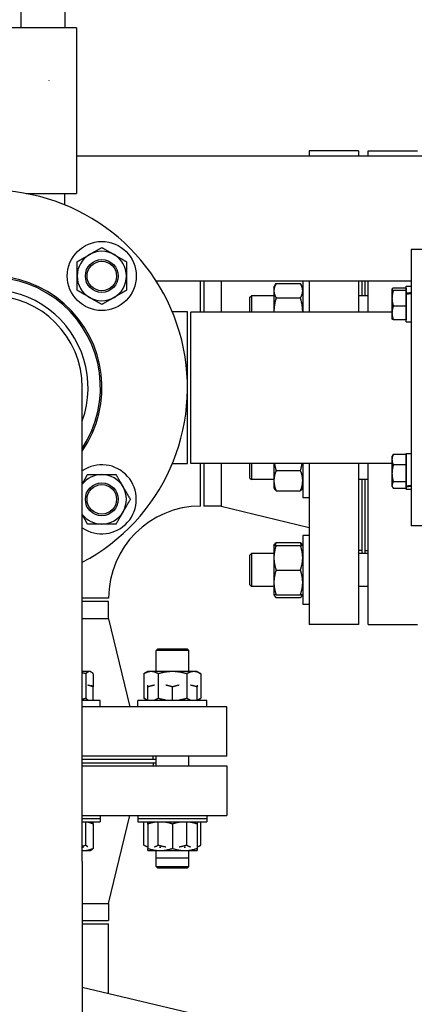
# Model space of a CAD drawing. Header units: inches. Extents: x 24 to 1128, y -69 to 748.
# Tile 254 of 256: x 390.47 to 397.97, y 215.33 to 234.04. Entities that reach past the tile are written whole.
import ezdxf

# ---------------------------------------------------------------- set-up
doc = ezdxf.new("R2010")
doc.units = ezdxf.units.IN
doc.header["$LTSCALE"] = 32
doc.header["$MEASUREMENT"] = 0
doc.layers.add('Visible (ANSI)', color=7, linetype='Continuous', lineweight=30)

msp = doc.modelspace()

# ---------------------------------------------------------------- linework, layer by layer
at = {"layer": 'Visible (ANSI)'}
for p, q in [((390.48563, 234.69617), (390.48563, 233.88367)), ((391.32563, 234.68002), (391.32563, 233.88367)), ((391.54688, 233.88367), (390.26438, 233.88367)), ((391.54688, 233.88367), (391.54688, 230.73367)), ((391.54688, 231.44761), (399.31163, 231.44761)), ((395.96813, 231.54617), (395.96813, 231.44761)), ((396.90813, 231.54617), (395.96813, 231.54617)), ((396.90813, 231.54617), (396.90813, 231.44761)), ((397.09063, 231.44761), (397.09063, 231.54617)), ((397.09063, 231.54617), (398.03063, 231.54617)), ((390.58743, 230.73367), (391.54688, 230.73367)), ((391.32563, 230.51692), (391.32563, 230.73367)), ((397.90563, 229.67117), (397.90563, 224.42117)), ((398.15563, 229.67117), (397.90563, 229.67117)), ((393.06095, 229.07261), (397.90563, 229.07261)), ((393.90563, 228.48367), (393.90563, 229.07261)), ((393.96813, 229.07261), (393.96813, 228.48367)), ((394.2948, 229.07261), (394.2948, 228.48367)), ((395.29913, 228.94998), (395.341, 229.0225)), ((395.341, 229.0225), (395.80427, 229.0225)), ((395.84613, 228.94998), (395.80427, 229.0225)), ((395.84613, 229.07261), (395.84613, 228.48367)), ((395.96813, 229.07261), (395.96813, 228.48367)), ((396.90813, 229.07261), (396.90813, 228.48367)), ((396.96813, 229.07261), (396.96813, 228.79373)), ((397.03063, 228.79373), (397.03063, 229.07261)), ((397.09063, 228.48367), (397.09063, 229.07261)), ((397.81163, 228.83716), (397.81163, 228.97716)), ((397.81163, 228.97716), (397.90563, 228.97716)), ((394.84313, 228.76243), (394.87443, 228.79373)), ((394.87443, 228.79373), (394.87443, 228.48367)), ((395.29913, 228.79373), (394.87443, 228.79373)), ((395.29913, 228.94998), (395.29913, 228.88718)), ((395.29913, 228.88718), (395.29913, 228.48367)), ((397.09063, 228.79373), (396.90813, 228.79373)), ((397.54363, 228.91816), (397.54511, 228.92073)), ((397.54363, 228.91816), (397.54363, 228.91561)), ((397.54363, 228.91561), (397.54363, 228.74368)), ((397.81163, 228.93741), (397.56873, 228.93741)), ((397.81163, 228.89381), (397.56873, 228.89381)), ((397.81163, 228.93741), (397.81163, 228.91561)), ((397.81163, 228.91816), (397.81163, 228.91816)), ((397.81163, 228.91561), (397.81163, 228.89381)), ((397.81163, 228.89381), (397.81163, 228.74368)), ((397.81163, 228.81767), (397.81163, 228.83716)), ((397.81163, 228.29716), (397.81163, 228.81767)), ((394.84313, 228.48367), (394.84313, 228.76243)), ((395.341, 228.75187), (395.80427, 228.75187)), ((397.54363, 228.74368), (397.54363, 228.46523)), ((397.81163, 228.59356), (397.56873, 228.59356)), ((397.81163, 228.74368), (397.81163, 228.59356)), ((397.81163, 228.59356), (397.81163, 228.46523)), ((393.65563, 228.48617), (393.36813, 228.48617)), ((393.65563, 225.60617), (393.65563, 228.48617)), ((393.71813, 225.60867), (393.71813, 228.48367)), ((397.54363, 228.48367), (393.71813, 228.48367)), ((397.54363, 228.46523), (397.54363, 228.35616)), ((397.81163, 228.46523), (397.81163, 228.33691)), ((397.54363, 228.35616), (397.54511, 228.35359)), ((397.81163, 228.33691), (397.56873, 228.33691)), ((397.81163, 228.35616), (397.81163, 228.35616)), ((397.81163, 228.29716), (397.90563, 228.29716)), ((391.65563, 218.04617), (391.65563, 227.04617)), ((397.81163, 225.77671), (397.56873, 225.77671)), ((397.81163, 225.18023), (397.81163, 225.79518)), ((397.81163, 225.79518), (397.90563, 225.79518)), ((397.81163, 225.77671), (397.81163, 225.67744)), ((393.36813, 225.60617), (393.65563, 225.60617)), ((397.54363, 225.60867), (393.71813, 225.60867)), ((393.90563, 224.79617), (393.90563, 225.60867)), ((393.96813, 225.60867), (393.96813, 224.79617)), ((394.2948, 225.60867), (394.2948, 224.79617)), ((394.84313, 225.32991), (394.84313, 225.60867)), ((394.87443, 225.60867), (394.87443, 225.29861)), ((395.29913, 225.60867), (395.29913, 225.27965)), ((395.84613, 225.60867), (395.84613, 224.95486)), ((395.96813, 225.60867), (395.96813, 222.54617)), ((396.90813, 225.60867), (396.90813, 222.54617)), ((397.09063, 222.54617), (397.09063, 225.60867)), ((397.54363, 225.73618), (397.55671, 225.75884)), ((397.54363, 225.73618), (397.54363, 225.67744)), ((397.54363, 225.67744), (397.54363, 225.41742)), ((397.81163, 225.73618), (397.81163, 225.73618)), ((397.81163, 225.67744), (397.81163, 225.57818)), ((395.341, 225.47102), (395.80427, 225.47102)), ((397.54363, 225.41742), (397.54363, 225.19515)), ((397.81163, 225.57818), (397.56873, 225.57818)), ((397.81163, 225.57818), (397.81163, 225.41742)), ((397.81163, 225.41742), (397.81163, 225.25665)), ((394.84313, 225.32991), (394.87443, 225.29861)), ((395.29913, 225.29861), (394.87443, 225.29861)), ((395.29913, 225.27965), (395.29913, 225.14236)), ((397.09063, 225.29861), (396.90813, 225.29861)), ((396.96813, 225.29861), (396.96813, 223.89412)), ((397.03063, 223.89412), (397.03063, 225.29861)), ((397.81163, 225.25665), (397.56873, 225.25665)), ((397.81163, 225.25665), (397.81163, 225.19515)), ((395.29913, 225.14236), (395.30868, 225.12582)), ((395.341, 225.08828), (395.80427, 225.08828)), ((395.84613, 225.14236), (395.83659, 225.12582)), ((397.54363, 225.19515), (397.54363, 225.17418)), ((397.54363, 225.17418), (397.55671, 225.15151)), ((397.81163, 225.13365), (397.56873, 225.13365)), ((397.81163, 225.19515), (397.81163, 225.13365)), ((397.81163, 225.16705), (397.81163, 225.18023)), ((397.81163, 225.17418), (397.81163, 225.17418)), ((397.81163, 225.11518), (397.81163, 225.16705)), ((397.81163, 225.11518), (397.90563, 225.11518)), ((395.96813, 224.95486), (395.84613, 224.95486)), ((394.2948, 224.79617), (393.96813, 224.79617)), ((394.2948, 224.79617), (395.96813, 224.39117)), ((398.15563, 224.42117), (397.90563, 224.42117)), ((395.341, 224.10444), (395.80427, 224.10444)), ((395.84613, 224.23787), (395.84613, 222.92537)), ((395.96813, 224.23787), (395.84613, 224.23787)), ((395.29913, 224.05037), (395.30868, 224.06691)), ((395.29913, 224.05037), (395.29913, 223.816)), ((395.341, 224.05037), (395.80427, 224.05037)), ((395.84613, 224.05037), (395.83659, 224.06691)), ((396.96813, 223.95117), (396.90813, 223.95117)), ((397.03063, 223.95117), (397.09063, 223.95117)), ((394.84313, 223.86282), (394.87443, 223.89412)), ((394.84313, 223.30042), (394.84313, 223.86282)), ((394.87443, 223.89412), (394.87443, 223.26912)), ((395.29913, 223.89412), (394.87443, 223.89412)), ((395.29913, 223.816), (395.29913, 223.34725)), ((397.09063, 223.89412), (396.90813, 223.89412)), ((395.341, 223.58162), (395.80427, 223.58162)), ((395.29913, 223.34725), (395.29913, 223.11287)), ((394.84313, 223.30042), (394.87443, 223.26912)), ((395.29913, 223.26912), (394.87443, 223.26912)), ((397.09063, 223.26912), (396.90813, 223.26912)), ((392.15563, 223.04617), (391.65563, 223.04617)), ((392.15563, 222.98367), (391.65563, 222.98367)), ((392.15563, 222.657), (392.15563, 222.98367)), ((395.29913, 223.11287), (395.30868, 223.09634)), ((395.341, 223.11287), (395.80427, 223.11287)), ((395.341, 223.0588), (395.80427, 223.0588)), ((395.84613, 223.11287), (395.83659, 223.09634)), ((395.96813, 222.92537), (395.84613, 222.92537)), ((392.15563, 222.657), (391.65563, 222.657)), ((392.15563, 222.657), (392.56063, 220.98367)), ((396.90813, 222.54617), (395.96813, 222.54617)), ((397.09063, 222.54617), (398.03063, 222.54617)), ((393.08898, 222.08367), (393.05768, 222.05237)), ((393.68268, 222.05237), (393.05768, 222.05237)), ((393.05768, 221.65267), (393.05768, 222.05237)), ((393.08898, 222.08367), (393.65138, 222.08367)), ((393.65138, 222.08367), (393.68268, 222.05237)), ((393.68268, 221.65267), (393.68268, 222.05237)), ((391.79347, 221.65267), (391.65563, 221.65267)), ((391.72343, 221.6108), (391.72343, 221.14754)), ((391.80945, 221.65267), (391.79347, 221.65267)), ((391.80945, 221.65267), (391.82598, 221.64312)), ((391.86352, 221.6108), (391.86352, 221.3603)), ((392.90143, 221.65267), (392.82892, 221.6108)), ((392.82892, 221.6108), (392.82892, 221.14754)), ((392.96423, 221.65267), (392.90143, 221.65267)), ((393.37018, 221.65267), (392.96423, 221.65267)), ((393.09955, 221.6108), (393.09955, 221.14754)), ((393.77613, 221.65267), (393.37018, 221.65267)), ((393.64081, 221.6108), (393.64081, 221.14754)), ((393.83893, 221.65267), (393.77613, 221.65267)), ((393.83893, 221.65267), (393.91145, 221.6108)), ((393.91145, 221.6108), (393.91145, 221.14754)), ((391.86352, 221.10567), (391.86352, 221.3603)), ((392.90143, 221.10567), (392.90143, 221.3603)), ((393.37018, 221.10567), (393.37018, 221.3603)), ((393.83893, 221.10567), (393.83893, 221.3603)), ((391.99695, 221.10567), (391.65563, 221.10567)), ((391.99695, 220.98367), (391.99695, 221.10567)), ((394.02643, 221.10567), (392.71393, 221.10567)), ((392.71393, 220.98367), (392.71393, 221.10567)), ((392.90143, 221.10567), (392.82892, 221.14754)), ((393.83893, 221.10567), (393.91145, 221.14754)), ((394.02643, 220.98367), (394.02643, 221.10567)), ((394.40563, 220.98367), (391.65563, 220.98367)), ((394.40563, 220.04367), (394.40563, 220.98367)), ((394.40563, 220.04367), (391.65563, 220.04367)), ((393.05768, 219.98367), (391.65563, 219.98367)), ((393.00063, 219.98367), (393.00063, 220.04367)), ((393.05768, 219.86067), (393.05768, 220.04367)), ((393.68268, 219.86067), (393.68268, 220.04367)), ((391.65563, 219.92117), (393.05768, 219.92117)), ((391.65563, 219.92067), (393.00063, 219.92067)), ((391.65563, 219.86067), (394.40563, 219.86067)), ((393.00063, 219.92067), (393.00063, 219.86067)), ((394.40563, 219.86067), (394.40563, 218.92067)), ((391.65563, 218.92067), (394.40563, 218.92067)), ((391.65563, 218.86167), (391.99695, 218.86167)), ((391.99695, 218.92067), (391.99695, 218.86167)), ((391.99695, 218.86167), (391.99695, 218.79867)), ((392.15563, 217.24734), (392.56063, 218.92067)), ((392.71393, 218.92067), (392.71393, 218.86167)), ((392.71393, 218.86167), (394.02643, 218.86167)), ((392.71393, 218.86167), (392.71393, 218.79867)), ((394.02643, 218.92067), (394.02643, 218.86167)), ((394.02643, 218.86167), (394.02643, 218.79867)), ((391.65563, 218.79867), (391.99695, 218.79867)), ((391.72343, 218.35654), (391.72343, 218.79867)), ((391.86352, 218.7568), (391.86352, 218.79867)), ((391.86352, 218.7568), (391.86352, 218.29354)), ((392.71393, 218.79867), (394.02643, 218.79867)), ((392.82892, 218.35654), (392.82892, 218.79867)), ((392.90143, 218.7568), (392.90143, 218.29354)), ((393.09955, 218.35654), (393.09955, 218.79867)), ((393.37018, 218.7568), (393.37018, 218.29354)), ((393.64081, 218.35654), (393.64081, 218.79867)), ((393.83893, 218.7568), (393.83893, 218.29354)), ((393.91145, 218.35654), (393.91145, 218.79867)), ((391.66211, 218.31467), (391.6819, 218.31467)), ((392.90143, 218.31467), (392.82892, 218.35654)), ((393.12253, 218.31467), (393.14934, 218.31467)), ((393.59102, 218.31467), (393.61784, 218.31467)), ((393.83893, 218.31467), (393.91145, 218.35654)), ((391.65563, 218.25167), (391.67215, 218.25167)), ((391.67215, 218.25167), (391.80945, 218.25167)), ((391.80945, 218.25167), (391.82598, 218.26122)), ((392.90143, 218.25167), (393.13581, 218.25167)), ((393.05768, 218.11497), (393.05768, 218.25167)), ((393.05768, 218.11497), (393.68268, 218.11497)), ((393.05768, 217.95197), (393.05768, 218.11497)), ((393.13581, 218.25167), (393.60456, 218.25167)), ((393.60456, 218.25167), (393.83893, 218.25167)), ((393.68268, 218.11497), (393.68268, 218.25167)), ((393.68268, 217.95197), (393.68268, 218.11497)), ((391.65563, 218.04617), (391.65563, 210.57006)), ((393.05768, 217.95197), (393.68268, 217.95197)), ((393.08898, 217.92067), (393.05768, 217.95197)), ((393.65138, 217.92067), (393.08898, 217.92067)), ((393.65138, 217.92067), (393.68268, 217.95197)), ((391.65563, 217.24734), (392.15563, 217.24734)), ((392.15563, 217.24734), (392.15563, 216.92067)), ((391.65563, 216.92067), (392.15563, 216.92067)), ((391.65563, 216.85817), (392.15563, 216.85817)), ((392.15563, 215.53123), (392.15563, 216.85817)), ((397.65571, 214.23257), (391.65563, 215.64929))]:
    msp.add_line(p, q, dxfattribs=at)
for centre, radius in [((392.02695, 229.16749), 0.65625), ((392.02695, 229.16749), 0.31271), ((392.02695, 229.16749), 0.3125), ((392.02695, 229.16749), 0.2812), ((392.02695, 224.92485), 0.31271), ((392.02695, 224.92485), 0.3125), ((392.02695, 224.92485), 0.2812)]:
    msp.add_circle(centre, radius, dxfattribs=at)
for centre, radius, start, end in [((389.90563, 227.04617), 3.75, 297.818139, 242.181861), ((392.02695, 229.16749), 0.46875, 120, 180), ((392.02695, 229.16749), 0.46875, 60, 120), ((392.02695, 229.16749), 0.46875, 0, 60), ((389.90563, 227.04617), 2.125, 325.439678, 214.560322), ((389.90563, 227.04617), 2.09553, 326.62732, 213.37268), ((392.02695, 229.16749), 0.46875, 180, 240), ((392.02695, 229.16749), 0.46875, 300, 0), ((389.90563, 227.04617), 1.86, 340.196524, 199.803476), ((389.90563, 227.04617), 1.75, 0, 180), ((392.02695, 229.16749), 0.46875, 240, 300), ((392.02695, 224.92485), 0.65625, 235.540644, 124.459356), ((392.02695, 224.92485), 0.46875, 90, 142.386895), ((392.02695, 224.92485), 0.46875, 30, 90), ((392.02695, 224.92485), 0.46875, 330, 30), ((392.02695, 224.92485), 0.46875, 270, 330), ((393.90563, 223.04617), 1.75, 90, 180), ((392.02695, 224.92485), 0.46875, 217.613105, 270)]:
    msp.add_arc(centre, radius, start, end, dxfattribs=at)
for centre, major_axis, ratio, start_param, end_param in [((397.839, 228.63716), (1.92803, 0.27507), 0.10364979, 1.52144398, 1.57020057), ((397.97227, 228.63716), (1.92803, 0.27507), 0.10364979, 1.5905754, 1.6394144), ((397.839, 225.45518), (1.92802, 0.20796), 0.13951525, 4.68315115, 4.73190773), ((397.97227, 225.45518), (1.92802, 0.20796), 0.13951525, 4.61393731, 4.66277632)]:
    msp.add_ellipse(centre, major_axis=major_axis, ratio=ratio, start_param=start_param, end_param=end_param, dxfattribs=at)
for points, knots in [([(391.02322, 232.88431), (391.02376, 232.88416), (391.02431, 232.884), (391.02504, 232.88378), (391.02524, 232.88373), (391.02544, 232.88367)], [-0.00483455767, -0.00483455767, -0.00483455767, -0.00483455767, 0, 0, 0.00176659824, 0.00176659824, 0.00176659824, 0.00176659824]), ([(391.02544, 232.88367), (391.02528, 232.88378), (391.02511, 232.8839), (391.02451, 232.88432), (391.02407, 232.88462), (391.02363, 232.88492)], [-0.00176659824, -0.00176659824, -0.00176659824, -0.00176659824, 0, 0, 0.0046696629, 0.0046696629, 0.0046696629, 0.0046696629])]:
    msp.add_open_spline(points, degree=3, knots=knots, dxfattribs=at)
for points, weights in [([(391.79258, 229.57344), (391.90135, 229.63624), (392.02695, 229.70876)], [1, 1.0379548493, 1]), ([(392.02695, 229.70876), (392.15255, 229.63624), (392.26133, 229.57344)], [1, 1.0379548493, 1]), ([(391.5582, 229.43812), (391.6838, 229.51064), (391.79258, 229.57344)], [1, 1.0379548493, 1]), ([(392.26133, 229.57344), (392.3701, 229.51064), (392.4957, 229.43812)], [1, 1.0379548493, 1]), ([(391.5582, 229.16749), (391.5582, 229.29309), (391.5582, 229.43812)], [1, 1.0379548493, 1]), ([(392.4957, 229.43812), (392.4957, 229.29309), (392.4957, 229.16749)], [1, 1.0379548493, 1]), ([(391.5582, 228.89686), (391.5582, 229.04189), (391.5582, 229.16749)], [1, 1.0379548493, 1]), ([(392.4957, 229.16749), (392.4957, 229.04189), (392.4957, 228.89686)], [1, 1.0379548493, 1]), ([(395.341, 229.0225), (395.29913, 228.94998), (395.29913, 228.88718)], [1, 1.0379548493, 1]), ([(395.84613, 228.88718), (395.84613, 228.94998), (395.80427, 229.0225)], [1, 1.0379548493, 1]), ([(391.79258, 228.76154), (391.6838, 228.82434), (391.5582, 228.89686)], [1, 1.0379548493, 1]), ([(392.4957, 228.89686), (392.3701, 228.82434), (392.26133, 228.76154)], [1, 1.0379548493, 1]), ([(395.29913, 228.88718), (395.29913, 228.82438), (395.341, 228.75187)], [1, 1.0379548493, 1]), ([(395.80427, 228.75187), (395.84613, 228.82438), (395.84613, 228.88718)], [1, 1.0379548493, 1]), ([(397.56873, 228.93741), (397.54363, 228.92573), (397.54363, 228.91561)], [1, 1.0379548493, 1]), ([(397.54363, 228.91561), (397.54363, 228.90549), (397.56873, 228.89381)], [1, 1.0379548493, 1]), ([(397.56873, 228.89381), (397.54363, 228.81336), (397.54363, 228.74368)], [1, 1.0379548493, 1]), ([(392.02695, 228.62622), (391.90135, 228.69874), (391.79258, 228.76154)], [1, 1.0379548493, 1]), ([(392.26133, 228.76154), (392.15255, 228.69874), (392.02695, 228.62622)], [1, 1.0379548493, 1]), ([(395.341, 228.75187), (395.29951, 228.60814), (395.29914, 228.48367)], [1, 1.03759995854, 1.00070314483]), ([(395.84613, 228.48367), (395.84576, 228.60814), (395.80427, 228.75187)], [1.00070314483, 1.03759995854, 1]), ([(397.54363, 228.74368), (397.54363, 228.67401), (397.56873, 228.59356)], [1, 1.0379548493, 1]), ([(397.56873, 228.59356), (397.54363, 228.52479), (397.54363, 228.46523)], [1, 1.0379548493, 1]), ([(397.54363, 228.46523), (397.54363, 228.40568), (397.56873, 228.33691)], [1, 1.0379548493, 1]), ([(397.56873, 228.33691), (397.54961, 228.34581), (397.54511, 228.35359)], [1, 1.02865772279, 1.01403954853]), ([(397.56873, 225.77671), (397.54363, 225.72351), (397.54363, 225.67744)], [1, 1.0379548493, 1]), ([(397.55671, 225.75884), (397.5617, 225.76748), (397.56873, 225.77671)], [1.01504930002, 1.0103434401, 1]), ([(395.30906, 225.60867), (395.31932, 225.54355), (395.341, 225.47102)], [1.01897199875, 1.01929831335, 1]), ([(395.80427, 225.47102), (395.82594, 225.54355), (395.83621, 225.60867)], [1, 1.01929831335, 1.01897199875]), ([(397.54363, 225.67744), (397.54363, 225.63138), (397.56873, 225.57818)], [1, 1.0379548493, 1]), ([(395.341, 225.47102), (395.29913, 225.36846), (395.29913, 225.27965)], [1, 1.0379548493, 1]), ([(395.84613, 225.27965), (395.84613, 225.36846), (395.80427, 225.47102)], [1, 1.0379548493, 1]), ([(397.56873, 225.57818), (397.54363, 225.49203), (397.54363, 225.41742)], [1, 1.0379548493, 1]), ([(397.54363, 225.41742), (397.54363, 225.34281), (397.56873, 225.25665)], [1, 1.0379548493, 1]), ([(391.65563, 225.2192), (391.70263, 225.30061), (391.75632, 225.3936)], [1.01485164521, 1.02782596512, 1]), ([(391.75632, 225.3936), (391.90135, 225.3936), (392.02695, 225.3936)], [1, 1.0379548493, 1]), ([(392.02695, 225.3936), (392.15255, 225.3936), (392.29759, 225.3936)], [1, 1.0379548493, 1]), ([(392.29759, 225.3936), (392.3701, 225.268), (392.4329, 225.15922)], [1, 1.0379548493, 1]), ([(395.29913, 225.27965), (395.29913, 225.19084), (395.341, 225.08828)], [1, 1.0379548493, 1]), ([(395.80427, 225.08828), (395.84613, 225.19084), (395.84613, 225.27965)], [1, 1.0379548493, 1]), ([(397.56873, 225.25665), (397.54363, 225.2237), (397.54363, 225.19515)], [1, 1.0379548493, 1]), ([(392.4329, 225.15922), (392.4957, 225.05045), (392.56822, 224.92485)], [1, 1.0379548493, 1]), ([(395.341, 225.08828), (395.31892, 225.10808), (395.30868, 225.12582)], [1, 1.01965956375, 1.01895290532]), ([(395.83659, 225.12582), (395.82634, 225.10808), (395.80427, 225.08828)], [1.01895290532, 1.01965956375, 1]), ([(397.54363, 225.19515), (397.54363, 225.16661), (397.56873, 225.13365)], [1, 1.0379548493, 1]), ([(392.56822, 224.92485), (392.4957, 224.79925), (392.4329, 224.69047)], [1, 1.0379548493, 1]), ([(392.4329, 224.69047), (392.3701, 224.5817), (392.29759, 224.4561)], [1, 1.0379548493, 1]), ([(391.75632, 224.4561), (391.70263, 224.54909), (391.65563, 224.63049)], [1, 1.02782596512, 1.01485164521]), ([(392.02695, 224.4561), (391.90135, 224.4561), (391.75632, 224.4561)], [1, 1.0379548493, 1]), ([(392.29759, 224.4561), (392.15255, 224.4561), (392.02695, 224.4561)], [1, 1.0379548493, 1]), ([(395.30868, 224.06691), (395.31892, 224.08465), (395.341, 224.10444)], [1.01895290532, 1.01965956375, 1]), ([(395.341, 224.10444), (395.32961, 224.07653), (395.32143, 224.05037)], [1, 1.01005189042, 1.01477953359]), ([(395.82383, 224.05037), (395.81566, 224.07653), (395.80427, 224.10444)], [1.01477953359, 1.01005189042, 1]), ([(395.80427, 224.10444), (395.82634, 224.08465), (395.83659, 224.06691)], [1, 1.01965956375, 1.01895290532]), ([(395.29913, 224.05037), (395.29913, 224.05037), (395.341, 224.05037)], [1, 1.0379548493, 1]), ([(395.341, 224.05037), (395.29913, 223.92477), (395.29913, 223.816)], [1, 1.0379548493, 1]), ([(395.84613, 223.816), (395.84613, 223.92477), (395.80427, 224.05037)], [1, 1.0379548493, 1]), ([(395.80427, 224.05037), (395.84613, 224.05037), (395.84613, 224.05037)], [1, 1.0379548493, 1]), ([(395.29913, 223.816), (395.29913, 223.70722), (395.341, 223.58162)], [1, 1.0379548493, 1]), ([(395.80427, 223.58162), (395.84613, 223.70722), (395.84613, 223.816)], [1, 1.0379548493, 1]), ([(395.341, 223.58162), (395.29913, 223.45602), (395.29913, 223.34725)], [1, 1.0379548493, 1]), ([(395.84613, 223.34725), (395.84613, 223.45602), (395.80427, 223.58162)], [1, 1.0379548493, 1]), ([(395.29913, 223.34725), (395.29913, 223.23847), (395.341, 223.11287)], [1, 1.0379548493, 1]), ([(395.80427, 223.11287), (395.84613, 223.23847), (395.84613, 223.34725)], [1, 1.0379548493, 1]), ([(395.341, 223.11287), (395.29913, 223.11287), (395.29913, 223.11287)], [1, 1.0379548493, 1]), ([(395.30147, 223.11287), (395.30881, 223.08766), (395.341, 223.0588)], [1.01375847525, 1.02892942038, 1]), ([(395.84613, 223.11287), (395.84613, 223.11287), (395.80427, 223.11287)], [1, 1.0379548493, 1]), ([(395.80427, 223.0588), (395.83646, 223.08766), (395.8438, 223.11287)], [1, 1.02892942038, 1.01375847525]), ([(391.72343, 221.6108), (391.68852, 221.62124), (391.65563, 221.62896)], [1, 1.00919679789, 1.01393666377]), ([(391.79347, 221.65267), (391.76097, 221.65267), (391.72343, 221.6108)], [1, 1.0379548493, 1]), ([(391.86352, 221.6108), (391.82598, 221.65267), (391.79347, 221.65267)], [1, 1.0379548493, 1]), ([(392.96423, 221.65267), (392.90143, 221.65267), (392.82892, 221.6108)], [1, 1.0379548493, 1]), ([(393.09955, 221.6108), (393.02703, 221.65267), (392.96423, 221.65267)], [1, 1.0379548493, 1]), ([(393.37018, 221.65267), (393.24458, 221.65267), (393.09955, 221.6108)], [1, 1.0379548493, 1]), ([(393.64081, 221.6108), (393.49578, 221.65267), (393.37018, 221.65267)], [1, 1.0379548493, 1]), ([(393.77613, 221.65267), (393.71333, 221.65267), (393.64081, 221.6108)], [1, 1.0379548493, 1]), ([(393.91145, 221.6108), (393.83893, 221.65267), (393.77613, 221.65267)], [1, 1.0379548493, 1]), ([(391.86352, 221.3603), (391.8095, 221.38235), (391.76107, 221.3926)], [1, 1.01963766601, 1.01895445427]), ([(391.82602, 221.3926), (391.84375, 221.38235), (391.86352, 221.3603)], [1.01895445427, 1.01963766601, 1]), ([(392.90143, 221.3603), (392.90143, 221.38233), (392.90143, 221.39258)], [1, 1.01961726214, 1.01895585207]), ([(393.02678, 221.39258), (392.96752, 221.38233), (392.90143, 221.3603)], [1.01895585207, 1.01961726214, 1]), ([(393.37018, 221.3603), (393.30424, 221.38228), (393.24509, 221.39253)], [1, 1.01957496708, 1.01895860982]), ([(393.49527, 221.39253), (393.43613, 221.38228), (393.37018, 221.3603)], [1.01895860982, 1.01957496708, 1]), ([(393.83893, 221.3603), (393.77285, 221.38233), (393.71359, 221.39258)], [1, 1.01961726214, 1.01895585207]), ([(393.83893, 221.39258), (393.83893, 221.38233), (393.83893, 221.3603)], [1.01895585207, 1.01961726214, 1]), ([(391.65563, 221.12937), (391.68852, 221.1371), (391.72343, 221.14754)], [1.01393666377, 1.00919679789, 1]), ([(391.72343, 221.14754), (391.74328, 221.1254), (391.76107, 221.11515)], [1, 1.01971939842, 1.01894841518]), ([(392.82892, 221.14754), (392.86715, 221.12546), (392.90143, 221.11522)], [1, 1.01965956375, 1.01895290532]), ([(393.02678, 221.11514), (393.06117, 221.12538), (393.09955, 221.14754)], [1.01894735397, 1.01973284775, 1]), ([(393.09955, 221.14754), (393.1763, 221.12538), (393.24509, 221.11514)], [1, 1.01973284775, 1.01894735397]), ([(393.49527, 221.11514), (393.56406, 221.12538), (393.64081, 221.14754)], [1.01894735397, 1.01973284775, 1]), ([(393.64081, 221.14754), (393.67919, 221.12538), (393.71359, 221.11514)], [1, 1.01973284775, 1.01894735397]), ([(393.83893, 221.11522), (393.87321, 221.12546), (393.91145, 221.14754)], [1.01895290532, 1.01965956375, 1]), ([(391.86352, 218.7568), (391.8095, 218.77885), (391.76107, 218.7891)], [1, 1.01963766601, 1.01895445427]), ([(391.82602, 218.7891), (391.84375, 218.77885), (391.86352, 218.7568)], [1.01895445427, 1.01963766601, 1]), ([(393.02678, 218.78908), (392.96752, 218.77883), (392.90143, 218.7568)], [1.01895585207, 1.01961726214, 1]), ([(392.90143, 218.7568), (392.90143, 218.77883), (392.90143, 218.78908)], [1, 1.01961726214, 1.01895585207]), ([(393.37018, 218.7568), (393.30424, 218.77878), (393.24509, 218.78903)], [1, 1.01957496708, 1.01895860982]), ([(393.49527, 218.78903), (393.43613, 218.77878), (393.37018, 218.7568)], [1.01895860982, 1.01957496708, 1]), ([(393.83893, 218.7568), (393.77285, 218.77883), (393.71359, 218.78908)], [1, 1.01961726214, 1.01895585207]), ([(393.83893, 218.78908), (393.83893, 218.77883), (393.83893, 218.7568)], [1.01895585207, 1.01961726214, 1]), ([(391.65563, 218.33837), (391.68852, 218.3461), (391.72343, 218.35654)], [1.01393666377, 1.00919679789, 1]), ([(391.67215, 218.25167), (391.76097, 218.25167), (391.86352, 218.29354)], [1, 1.0379548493, 1]), ([(391.72343, 218.35654), (391.74328, 218.3344), (391.76107, 218.32415)], [1, 1.01971939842, 1.01894841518]), ([(391.86352, 218.29354), (391.84373, 218.27146), (391.82598, 218.26122)], [1, 1.01965956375, 1.01895290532]), ([(392.82892, 218.35654), (392.86715, 218.33446), (392.90143, 218.32422)], [1, 1.01965956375, 1.01895290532]), ([(392.90143, 218.29354), (393.02703, 218.25167), (393.13581, 218.25167)], [1, 1.0379548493, 1]), ([(392.90143, 218.25167), (392.90143, 218.25167), (392.90143, 218.29354)], [1, 1.0379548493, 1]), ([(393.02678, 218.32414), (393.06117, 218.33438), (393.09955, 218.35654)], [1.01894735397, 1.01973284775, 1]), ([(393.09955, 218.35654), (393.1763, 218.33438), (393.24509, 218.32414)], [1, 1.01973284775, 1.01894735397]), ([(393.13581, 218.25167), (393.24458, 218.25167), (393.37018, 218.29354)], [1, 1.0379548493, 1]), ([(393.37018, 218.29354), (393.49578, 218.25167), (393.60456, 218.25167)], [1, 1.0379548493, 1]), ([(393.49527, 218.32414), (393.56406, 218.33438), (393.64081, 218.35654)], [1.01894735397, 1.01973284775, 1]), ([(393.60456, 218.25167), (393.71333, 218.25167), (393.83893, 218.29354)], [1, 1.0379548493, 1]), ([(393.64081, 218.35654), (393.67919, 218.33438), (393.71359, 218.32414)], [1, 1.01973284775, 1.01894735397]), ([(393.83893, 218.32422), (393.87321, 218.33446), (393.91145, 218.35654)], [1.01895290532, 1.01965956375, 1]), ([(393.83893, 218.29354), (393.83893, 218.25167), (393.83893, 218.25167)], [1, 1.0379548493, 1]), ([(391.65563, 218.25201), (391.6639, 218.25167), (391.67215, 218.25167)], [1.00620756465, 1.00341018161, 1])]:
    msp.add_rational_spline(points, weights, degree=2, dxfattribs=at)

doc.saveas('drawing.dxf')
